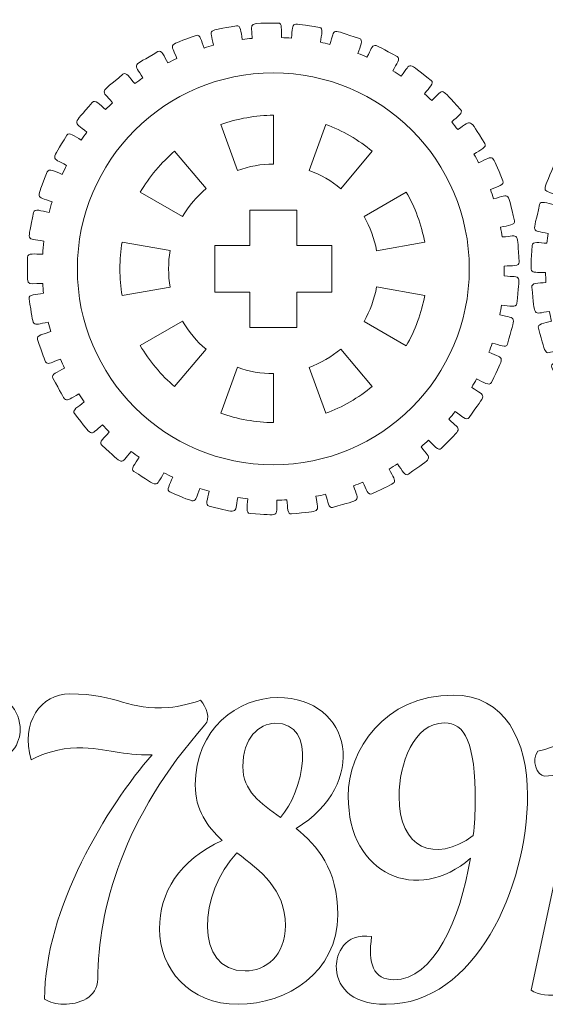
# Model space of a CAD drawing. Header units: millimetres. Extents: x -1094 to 1155, y -1556 to 1707.
# Tile 107 of 149: x 498 to 543, y 980 to 1064. Entities that reach past the tile are written whole.
import ezdxf

# ---------------------------------------------------------------- set-up
doc = ezdxf.new("R2010")
doc.units = ezdxf.units.MM
doc.header["$MEASUREMENT"] = 0
doc.layers.add('Layer 1', color=7, linetype='Continuous')

msp = doc.modelspace()

# ---------------------------------------------------------------- linework, layer by layer
at = {"layer": 'Layer 1', "color": 250, "lineweight": 9}
for points, knots in [([(498.4618, 1043.7722), (498.4618, 1044.1422), (499.0618, 1044.0222), (499.7518, 1044.0222), (499.7518, 1044.0222), (499.7718, 1044.3922), (499.8018, 1044.7622), (499.8518, 1045.1322), (499.8518, 1045.1322), (498.2618, 1045.4322), (498.4718, 1044.9522), (498.9718, 1047.5822), (498.9718, 1047.5822), (499.0418, 1047.9522), (499.6218, 1047.7122), (500.3018, 1047.5822), (500.3018, 1047.5822), (500.3718, 1047.8922), (500.4618, 1048.1922), (500.5518, 1048.5022), (500.5518, 1048.5022), (499.0818, 1049.0422), (499.2018, 1048.5522), (500.1418, 1051.0522), (500.1418, 1051.0522), (500.2718, 1051.4022), (500.7918, 1051.0722), (501.4218, 1050.8422), (501.4218, 1050.8422), (501.5418, 1051.0922), (501.6618, 1051.3522), (501.7818, 1051.6022), (501.7818, 1051.6022), (500.4318, 1052.3822), (500.4618, 1051.8722), (501.8118, 1054.1822), (501.8118, 1054.1822), (502.0018, 1054.5122), (502.4518, 1054.1022), (503.0418, 1053.7622), (503.0418, 1053.7622), (503.1918, 1053.9922), (503.3618, 1054.2222), (503.5218, 1054.4522), (503.5218, 1054.4522), (502.3318, 1055.4522), (502.2718, 1054.9422), (503.9818, 1056.9922), (503.9818, 1056.9922), (504.2218, 1057.2822), (504.6118, 1056.8022), (505.1218, 1056.3722), (505.1218, 1056.3722), (505.3218, 1056.5722), (505.5118, 1056.7722), (505.7118, 1056.9622), (505.7118, 1056.9622), (504.7118, 1058.1522), (504.5718, 1057.6622), (506.6018, 1059.3922), (506.6018, 1059.3922), (506.8918, 1059.6322), (507.1818, 1059.1022), (507.6118, 1058.5922), (507.6118, 1058.5922), (507.8418, 1058.7622), (508.0718, 1058.9222), (508.3018, 1059.0822), (508.3018, 1059.0822), (507.5118, 1060.4122), (507.2918, 1059.9522), (509.5918, 1061.3222), (509.5918, 1061.3222), (509.9118, 1061.5122), (510.1118, 1060.9322), (510.4518, 1060.3622), (510.4518, 1060.3622), (510.7018, 1060.4922), (510.9518, 1060.6222), (511.2118, 1060.7322), (511.2118, 1060.7322), (510.6618, 1062.1622), (510.3618, 1061.7522), (512.8618, 1062.7122), (512.8618, 1062.7122), (513.2018, 1062.8422), (513.3018, 1062.2522), (513.5418, 1061.6322), (513.5418, 1061.6322), (513.8118, 1061.7222), (514.0818, 1061.8022), (514.3518, 1061.8722), (514.3518, 1061.8722), (514.0518, 1063.3722), (513.7018, 1063.0122), (516.3118, 1063.5322), (516.3118, 1063.5322), (516.6818, 1063.6122), (516.6718, 1063.0122), (516.8018, 1062.3622), (516.8018, 1062.3622), (517.0818, 1062.4022), (517.3618, 1062.4322), (517.6418, 1062.4522), (517.6418, 1062.4522), (517.6018, 1063.9822), (517.1918, 1063.6922), (519.8618, 1063.7622), (519.8618, 1063.7622), (520.2318, 1063.7822), (520.1318, 1063.1822), (520.1418, 1062.5222), (520.1418, 1062.5222), (520.4318, 1062.5122), (520.7118, 1062.5022), (520.9918, 1062.4822), (520.9918, 1062.4822), (521.2018, 1063.9922), (520.7518, 1063.7722), (523.3918, 1063.3922), (523.3918, 1063.3922), (523.7618, 1063.3422), (523.5618, 1062.7822), (523.4718, 1062.1322), (523.4718, 1062.1322), (523.7418, 1062.0722), (524.0218, 1062.0122), (524.2918, 1061.9422), (524.2918, 1061.9422), (524.7618, 1063.3922), (524.2718, 1063.2522), (526.8118, 1062.4422), (526.8118, 1062.4422), (527.1718, 1062.3222), (526.8718, 1061.8022), (526.6718, 1061.1722), (526.6718, 1061.1722), (526.9318, 1061.0722), (527.1918, 1060.9622), (527.4518, 1060.8422), (527.4518, 1060.8422), (528.1618, 1062.2022), (527.6618, 1062.1422), (530.0218, 1060.9122), (530.0218, 1060.9122), (530.3518, 1060.7422), (529.9718, 1060.2722), (529.6718, 1059.6822), (529.6718, 1059.6822), (529.9118, 1059.5422), (530.1418, 1059.3822), (530.3818, 1059.2322), (530.3818, 1059.2322), (531.3118, 1060.4522), (530.8018, 1060.4922), (532.9318, 1058.8722), (532.9318, 1058.8722), (533.2318, 1058.6522), (532.7718, 1058.2422), (532.3618, 1057.7122), (532.3618, 1057.7122), (532.5818, 1057.5322), (532.7818, 1057.3422), (532.9918, 1057.1522), (532.9918, 1057.1522), (534.1218, 1058.2122), (533.6318, 1058.3222), (535.4518, 1056.3722), (535.4518, 1056.3722), (535.7118, 1056.1022), (535.1918, 1055.7822), (534.6918, 1055.3222), (534.6918, 1055.3222), (534.8718, 1055.1022), (535.0418, 1054.8822), (535.2118, 1054.6622), (535.2118, 1054.6622), (536.5218, 1055.5122), (536.0518, 1055.7122), (537.5218, 1053.4822), (537.5218, 1053.4822), (537.7218, 1053.1722), (537.1518, 1052.9422), (536.5918, 1052.5722), (536.5918, 1052.5722), (536.7318, 1052.3222), (536.8618, 1052.0822), (536.9918, 1051.8322), (536.9918, 1051.8322), (538.4218, 1052.4622), (537.9918, 1052.7322), (539.0718, 1050.2822), (539.0718, 1050.2822), (539.2218, 1049.9422), (538.6118, 1049.8122), (537.9918, 1049.5422), (537.9918, 1049.5422), (538.0918, 1049.2822), (538.1818, 1049.0122), (538.2618, 1048.7522), (538.2618, 1048.7522), (539.7818, 1049.1222), (539.4018, 1049.4722), (540.0518, 1046.8722), (540.0518, 1046.8722), (540.1418, 1046.5122), (539.5218, 1046.4822), (538.8618, 1046.3222), (538.8618, 1046.3222), (538.9118, 1046.0522), (538.9618, 1045.7722), (539.0018, 1045.4922), (539.0018, 1045.4922), (540.5618, 1045.6122), (540.2518, 1046.0122), (540.4518, 1043.3422), (540.4518, 1043.3422), (540.4818, 1042.9722), (539.8618, 1043.0522), (539.1818, 1043.0022), (539.1818, 1043.0022), (539.1818, 1043.0022), (539.1718, 1042.1622), (539.1718, 1042.1622), (539.1718, 1042.1622), (540.7418, 1042.0122), (540.5018, 1042.4622), (540.2518, 1039.8022), (540.2518, 1039.8022), (540.2118, 1039.4322), (539.6218, 1039.6122), (538.9418, 1039.6722), (538.9418, 1039.6722), (538.9018, 1039.3922), (538.8518, 1039.1222), (538.7918, 1038.8522), (538.7918, 1038.8522), (540.3118, 1038.4422), (540.1418, 1038.9222), (539.4518, 1036.3422), (539.4518, 1036.3422), (539.3518, 1035.9822), (538.8018, 1036.2622), (538.1518, 1036.4322), (538.1518, 1036.4322), (538.0618, 1036.1722), (537.9618, 1035.9022), (537.8618, 1035.6422), (537.8618, 1035.6422), (539.2818, 1034.9922), (539.2018, 1035.4922), (538.0818, 1033.0622), (538.0818, 1033.0622), (537.9218, 1032.7222), (537.4318, 1033.0922), (536.8118, 1033.3722), (536.8118, 1033.3722), (536.6818, 1033.1322), (536.5418, 1032.8822), (536.4018, 1032.6422), (536.4018, 1032.6422), (537.6818, 1031.7622), (537.6918, 1032.2722), (536.1818, 1030.0622), (536.1818, 1030.0622), (535.9618, 1029.7622), (535.5418, 1030.2022), (534.9818, 1030.5822), (534.9818, 1030.5822), (534.8118, 1030.3622), (534.6318, 1030.1422), (534.4518, 1029.9322), (534.4518, 1029.9322), (535.5718, 1028.8422), (535.6618, 1029.3522), (533.7918, 1027.4322), (533.7918, 1027.4322), (533.5418, 1027.1622), (533.1918, 1027.6722), (532.7118, 1028.1422), (532.7118, 1028.1422), (532.5018, 1027.9522), (532.2918, 1027.7622), (532.0718, 1027.5822), (532.0718, 1027.5822), (532.9918, 1026.3322), (533.1618, 1026.8122), (531.0018, 1025.2322), (531.0018, 1025.2322), (530.7018, 1025.0122), (530.4518, 1025.5622), (530.0618, 1026.1022), (530.0618, 1026.1022), (529.8218, 1025.9522), (529.5818, 1025.8122), (529.3418, 1025.6622), (529.3418, 1025.6622), (530.0218, 1024.2922), (530.2718, 1024.7222), (527.8818, 1023.5422), (527.8818, 1023.5422), (527.5518, 1023.3722), (527.3918, 1023.9522), (527.1018, 1024.5522), (527.1018, 1024.5522), (526.8418, 1024.4422), (526.5818, 1024.3322), (526.3118, 1024.2422), (526.3118, 1024.2422), (526.7518, 1022.7722), (527.0818, 1023.1622), (524.5218, 1022.3922), (524.5218, 1022.3922), (524.1618, 1022.2822), (524.1118, 1022.8822), (523.9218, 1023.5122), (523.9218, 1023.5122), (523.6518, 1023.4522), (523.3718, 1023.3922), (523.0918, 1023.3422), (523.0918, 1023.3422), (523.2818, 1021.8322), (523.6618, 1022.1522), (521.0118, 1021.8322), (521.0118, 1021.8322), (520.6418, 1021.7822), (520.6918, 1022.3822), (520.6118, 1023.0422), (520.6118, 1023.0422), (520.3318, 1023.0222), (520.0518, 1023.0122), (519.7618, 1023.0122), (519.7618, 1023.0122), (519.6918, 1021.4822), (520.1218, 1021.7422), (517.4618, 1021.8622), (517.4618, 1021.8622), (517.0918, 1021.8822), (517.2318, 1022.4622), (517.2718, 1023.1222), (517.2718, 1023.1222), (516.9818, 1023.1522), (516.7018, 1023.1922), (516.4318, 1023.2322), (516.4318, 1023.2322), (516.1018, 1021.7422), (516.5718, 1021.9222), (513.9618, 1022.5022), (513.9618, 1022.5022), (513.6018, 1022.5822), (513.8418, 1023.1222), (513.9818, 1023.7722), (513.9818, 1023.7722), (513.7118, 1023.8522), (513.4418, 1023.9322), (513.1818, 1024.0222), (513.1818, 1024.0222), (512.6018, 1022.6122), (513.0918, 1022.7122), (510.6218, 1023.7122), (510.6218, 1023.7122), (510.2818, 1023.8522), (510.6118, 1024.3522), (510.8618, 1024.9722), (510.8618, 1024.9722), (510.6118, 1025.0922), (510.3618, 1025.2222), (510.1118, 1025.3522), (510.1118, 1025.3522), (509.3018, 1024.0522), (509.8018, 1024.0622), (507.5318, 1025.4722), (507.5318, 1025.4722), (507.2218, 1025.6622), (507.6418, 1026.1122), (507.9918, 1026.6722), (507.9918, 1026.6722), (507.7618, 1026.8422), (507.5318, 1027.0122), (507.3118, 1027.1822), (507.3118, 1027.1822), (506.2918, 1026.0222), (506.7918, 1025.9522), (504.7918, 1027.7222), (504.7918, 1027.7222), (504.5118, 1027.9722), (505.0018, 1028.3422), (505.4418, 1028.8422), (505.4418, 1028.8422), (505.2518, 1029.0422), (505.0518, 1029.2422), (504.8618, 1029.4522), (504.8618, 1029.4522), (503.6518, 1028.4822), (504.1418, 1028.3222), (502.4618, 1030.4022), (502.4618, 1030.4022), (502.2318, 1030.7022), (502.7718, 1030.9822), (503.3018, 1031.4022), (503.3018, 1031.4022), (503.1418, 1031.6322), (502.9818, 1031.8622), (502.8318, 1032.1022), (502.8318, 1032.1022), (501.4718, 1031.3422), (501.9218, 1031.1022), (500.6218, 1033.4422), (500.6218, 1033.4422), (500.4418, 1033.7722), (501.0218, 1033.9522), (501.6218, 1034.2822), (501.6218, 1034.2822), (501.5018, 1034.5422), (501.3818, 1034.7922), (501.2718, 1035.0522), (501.2718, 1035.0522), (499.8018, 1034.5322), (500.2018, 1034.2222), (499.3118, 1036.7422), (499.3118, 1036.7422), (499.1918, 1037.1022), (499.8018, 1037.1822), (500.4418, 1037.4122), (500.4418, 1037.4122), (500.3718, 1037.6822), (500.3018, 1037.9522), (500.2318, 1038.2222), (500.2318, 1038.2222), (498.6918, 1037.9622), (499.0418, 1037.5822), (498.5918, 1040.2222), (498.5918, 1040.2222), (498.5218, 1040.5922), (499.1418, 1040.5722), (499.8218, 1040.6822), (499.8218, 1040.6822), (499.7918, 1040.9622), (499.7618, 1041.2422), (499.7518, 1041.5222), (499.7518, 1041.5222), (498.1718, 1041.5222), (498.4618, 1041.0922), (498.4618, 1043.7722)], [0, 0, 0, 0, 0.0089286, 0.0089286, 0.0089286, 0.0089286, 0.0178571, 0.0178571, 0.0178571, 0.0178571, 0.0267857, 0.0267857, 0.0267857, 0.0267857, 0.0357143, 0.0357143, 0.0357143, 0.0357143, 0.0446429, 0.0446429, 0.0446429, 0.0446429, 0.0535714, 0.0535714, 0.0535714, 0.0535714, 0.0625, 0.0625, 0.0625, 0.0625, 0.0714286, 0.0714286, 0.0714286, 0.0714286, 0.0803571, 0.0803571, 0.0803571, 0.0803571, 0.0892857, 0.0892857, 0.0892857, 0.0892857, 0.0982143, 0.0982143, 0.0982143, 0.0982143, 0.1071429, 0.1071429, 0.1071429, 0.1071429, 0.1160714, 0.1160714, 0.1160714, 0.1160714, 0.125, 0.125, 0.125, 0.125, 0.1339286, 0.1339286, 0.1339286, 0.1339286, 0.1428571, 0.1428571, 0.1428571, 0.1428571, 0.1517857, 0.1517857, 0.1517857, 0.1517857, 0.1607143, 0.1607143, 0.1607143, 0.1607143, 0.1696429, 0.1696429, 0.1696429, 0.1696429, 0.1785714, 0.1785714, 0.1785714, 0.1785714, 0.1875, 0.1875, 0.1875, 0.1875, 0.1964286, 0.1964286, 0.1964286, 0.1964286, 0.2053571, 0.2053571, 0.2053571, 0.2053571, 0.2142857, 0.2142857, 0.2142857, 0.2142857, 0.2232143, 0.2232143, 0.2232143, 0.2232143, 0.2321429, 0.2321429, 0.2321429, 0.2321429, 0.2410714, 0.2410714, 0.2410714, 0.2410714, 0.25, 0.25, 0.25, 0.25, 0.2589286, 0.2589286, 0.2589286, 0.2589286, 0.2678571, 0.2678571, 0.2678571, 0.2678571, 0.2767857, 0.2767857, 0.2767857, 0.2767857, 0.2857143, 0.2857143, 0.2857143, 0.2857143, 0.2946429, 0.2946429, 0.2946429, 0.2946429, 0.3035714, 0.3035714, 0.3035714, 0.3035714, 0.3125, 0.3125, 0.3125, 0.3125, 0.3214286, 0.3214286, 0.3214286, 0.3214286, 0.3303571, 0.3303571, 0.3303571, 0.3303571, 0.3392857, 0.3392857, 0.3392857, 0.3392857, 0.3482143, 0.3482143, 0.3482143, 0.3482143, 0.3571429, 0.3571429, 0.3571429, 0.3571429, 0.3660714, 0.3660714, 0.3660714, 0.3660714, 0.375, 0.375, 0.375, 0.375, 0.3839286, 0.3839286, 0.3839286, 0.3839286, 0.3928571, 0.3928571, 0.3928571, 0.3928571, 0.4017857, 0.4017857, 0.4017857, 0.4017857, 0.4107143, 0.4107143, 0.4107143, 0.4107143, 0.4196429, 0.4196429, 0.4196429, 0.4196429, 0.4285714, 0.4285714, 0.4285714, 0.4285714, 0.4375, 0.4375, 0.4375, 0.4375, 0.4464286, 0.4464286, 0.4464286, 0.4464286, 0.4553571, 0.4553571, 0.4553571, 0.4553571, 0.4642857, 0.4642857, 0.4642857, 0.4642857, 0.4732143, 0.4732143, 0.4732143, 0.4732143, 0.4821429, 0.4821429, 0.4821429, 0.4821429, 0.4910714, 0.4910714, 0.4910714, 0.4910714, 0.5, 0.5, 0.5, 0.5, 0.5089286, 0.5089286, 0.5089286, 0.5089286, 0.5178571, 0.5178571, 0.5178571, 0.5178571, 0.5267857, 0.5267857, 0.5267857, 0.5267857, 0.5357143, 0.5357143, 0.5357143, 0.5357143, 0.5446429, 0.5446429, 0.5446429, 0.5446429, 0.5535714, 0.5535714, 0.5535714, 0.5535714, 0.5625, 0.5625, 0.5625, 0.5625, 0.5714286, 0.5714286, 0.5714286, 0.5714286, 0.5803571, 0.5803571, 0.5803571, 0.5803571, 0.5892857, 0.5892857, 0.5892857, 0.5892857, 0.5982143, 0.5982143, 0.5982143, 0.5982143, 0.6071429, 0.6071429, 0.6071429, 0.6071429, 0.6160714, 0.6160714, 0.6160714, 0.6160714, 0.625, 0.625, 0.625, 0.625, 0.6339286, 0.6339286, 0.6339286, 0.6339286, 0.6428571, 0.6428571, 0.6428571, 0.6428571, 0.6517857, 0.6517857, 0.6517857, 0.6517857, 0.6607143, 0.6607143, 0.6607143, 0.6607143, 0.6696429, 0.6696429, 0.6696429, 0.6696429, 0.6785714, 0.6785714, 0.6785714, 0.6785714, 0.6875, 0.6875, 0.6875, 0.6875, 0.6964286, 0.6964286, 0.6964286, 0.6964286, 0.7053571, 0.7053571, 0.7053571, 0.7053571, 0.7142857, 0.7142857, 0.7142857, 0.7142857, 0.7232143, 0.7232143, 0.7232143, 0.7232143, 0.7321429, 0.7321429, 0.7321429, 0.7321429, 0.7410714, 0.7410714, 0.7410714, 0.7410714, 0.75, 0.75, 0.75, 0.75, 0.7589286, 0.7589286, 0.7589286, 0.7589286, 0.7678571, 0.7678571, 0.7678571, 0.7678571, 0.7767857, 0.7767857, 0.7767857, 0.7767857, 0.7857143, 0.7857143, 0.7857143, 0.7857143, 0.7946429, 0.7946429, 0.7946429, 0.7946429, 0.8035714, 0.8035714, 0.8035714, 0.8035714, 0.8125, 0.8125, 0.8125, 0.8125, 0.8214286, 0.8214286, 0.8214286, 0.8214286, 0.8303571, 0.8303571, 0.8303571, 0.8303571, 0.8392857, 0.8392857, 0.8392857, 0.8392857, 0.8482143, 0.8482143, 0.8482143, 0.8482143, 0.8571429, 0.8571429, 0.8571429, 0.8571429, 0.8660714, 0.8660714, 0.8660714, 0.8660714, 0.875, 0.875, 0.875, 0.875, 0.8839286, 0.8839286, 0.8839286, 0.8839286, 0.8928571, 0.8928571, 0.8928571, 0.8928571, 0.9017857, 0.9017857, 0.9017857, 0.9017857, 0.9107143, 0.9107143, 0.9107143, 0.9107143, 0.9196429, 0.9196429, 0.9196429, 0.9196429, 0.9285714, 0.9285714, 0.9285714, 0.9285714, 0.9375, 0.9375, 0.9375, 0.9375, 0.9464286, 0.9464286, 0.9464286, 0.9464286, 0.9553571, 0.9553571, 0.9553571, 0.9553571, 0.9642857, 0.9642857, 0.9642857, 0.9642857, 0.9732143, 0.9732143, 0.9732143, 0.9732143, 0.9821429, 0.9821429, 0.9821429, 0.9821429, 1, 1, 1, 1]), ([(563.4718, 1063.7722), (563.8418, 1063.7722), (563.7218, 1063.1622), (563.7218, 1062.4722), (563.7218, 1062.4722), (564.0918, 1062.4522), (564.4618, 1062.4222), (564.8318, 1062.3722), (564.8318, 1062.3722), (565.1318, 1063.9622), (564.6518, 1063.7522), (567.2818, 1063.2522), (567.2818, 1063.2522), (567.6518, 1063.1822), (567.4118, 1062.6022), (567.2818, 1061.9222), (567.2818, 1061.9222), (567.5918, 1061.8522), (567.9018, 1061.7622), (568.2018, 1061.6722), (568.2018, 1061.6722), (568.7418, 1063.1422), (568.2518, 1063.0222), (570.7518, 1062.0922), (570.7518, 1062.0922), (571.1018, 1061.9522), (570.7718, 1061.4322), (570.5418, 1060.8022), (570.5418, 1060.8022), (570.7918, 1060.6822), (571.0518, 1060.5622), (571.3018, 1060.4422), (571.3018, 1060.4422), (572.0818, 1061.7922), (571.5718, 1061.7622), (573.8918, 1060.4122), (573.8918, 1060.4122), (574.2118, 1060.2322), (573.8018, 1059.7722), (573.4618, 1059.1822), (573.4618, 1059.1822), (573.6918, 1059.0322), (573.9218, 1058.8722), (574.1518, 1058.7022), (574.1518, 1058.7022), (575.1518, 1059.9022), (574.6418, 1059.9522), (576.6918, 1058.2422), (576.6918, 1058.2422), (576.9818, 1058.0022), (576.5018, 1057.6222), (576.0718, 1057.1022), (576.0718, 1057.1022), (576.2718, 1056.9122), (576.4718, 1056.7122), (576.6718, 1056.5122), (576.6718, 1056.5122), (577.8518, 1057.5122), (577.3618, 1057.6522), (579.0918, 1055.6222), (579.0918, 1055.6222), (579.3318, 1055.3322), (578.8018, 1055.0422), (578.2918, 1054.6122), (578.2918, 1054.6122), (578.4618, 1054.3822), (578.6218, 1054.1522), (578.7818, 1053.9222), (578.7818, 1053.9222), (580.1118, 1054.7122), (579.6518, 1054.9322), (581.0218, 1052.6322), (581.0218, 1052.6322), (581.2118, 1052.3122), (580.6318, 1052.1122), (580.0618, 1051.7722), (580.0618, 1051.7722), (580.1918, 1051.5222), (580.3218, 1051.2722), (580.4318, 1051.0222), (580.4318, 1051.0222), (581.8618, 1051.5622), (581.4518, 1051.8622), (582.4118, 1049.3622), (582.4118, 1049.3622), (582.5418, 1049.0222), (581.9518, 1048.9222), (581.3318, 1048.6822), (581.3318, 1048.6822), (581.4218, 1048.4122), (581.5018, 1048.1422), (581.5718, 1047.8722), (581.5718, 1047.8722), (583.0718, 1048.1722), (582.7118, 1048.5322), (583.2318, 1045.9122), (583.2318, 1045.9122), (583.3118, 1045.5422), (582.7118, 1045.5522), (582.0618, 1045.4222), (582.0618, 1045.4222), (582.1018, 1045.1422), (582.1318, 1044.8622), (582.1618, 1044.5822), (582.1618, 1044.5822), (583.6818, 1044.6222), (583.3918, 1045.0322), (583.4718, 1042.3622), (583.4718, 1042.3622), (583.4818, 1041.9922), (582.8918, 1042.0922), (582.2318, 1042.0822), (582.2318, 1042.0822), (582.2218, 1041.7922), (582.2018, 1041.5122), (582.1818, 1041.2322), (582.1818, 1041.2322), (583.6918, 1041.0222), (583.4718, 1041.4722), (583.1018, 1038.8322), (583.1018, 1038.8322), (583.0418, 1038.4622), (582.4818, 1038.6622), (581.8318, 1038.7622), (581.8318, 1038.7622), (581.7718, 1038.4822), (581.7118, 1038.2022), (581.6418, 1037.9322), (581.6418, 1037.9322), (583.0918, 1037.4622), (582.9518, 1037.9522), (582.1418, 1035.4122), (582.1418, 1035.4122), (582.0218, 1035.0522), (581.5018, 1035.3522), (580.8718, 1035.5522), (580.8718, 1035.5522), (580.7718, 1035.2922), (580.6618, 1035.0322), (580.5418, 1034.7722), (580.5418, 1034.7722), (581.9018, 1034.0622), (581.8518, 1034.5622), (580.6118, 1032.2022), (580.6118, 1032.2022), (580.4418, 1031.8722), (579.9718, 1032.2522), (579.3818, 1032.5622), (579.3818, 1032.5622), (579.2418, 1032.3122), (579.0818, 1032.0822), (578.9318, 1031.8422), (578.9318, 1031.8422), (580.1518, 1030.9122), (580.1918, 1031.4222), (578.5718, 1029.2922), (578.5718, 1029.2922), (578.3518, 1028.9922), (577.9518, 1029.4522), (577.4118, 1029.8622), (577.4118, 1029.8622), (577.2318, 1029.6422), (577.0418, 1029.4422), (576.8518, 1029.2322), (576.8518, 1029.2322), (577.9118, 1028.1022), (578.0218, 1028.5922), (576.0718, 1026.7722), (576.0718, 1026.7722), (575.8018, 1026.5122), (575.4818, 1027.0322), (575.0218, 1027.5322), (575.0218, 1027.5322), (574.8018, 1027.3522), (574.5818, 1027.1822), (574.3618, 1027.0122), (574.3618, 1027.0122), (575.2118, 1025.7122), (575.4118, 1026.1722), (573.1818, 1024.7022), (573.1818, 1024.7022), (572.8718, 1024.5022), (572.6418, 1025.0722), (572.2718, 1025.6322), (572.2718, 1025.6322), (572.0218, 1025.4922), (571.7818, 1025.3622), (571.5318, 1025.2322), (571.5318, 1025.2322), (572.1618, 1023.8022), (572.4318, 1024.2322), (569.9818, 1023.1522), (569.9818, 1023.1522), (569.6418, 1023.0022), (569.5118, 1023.6122), (569.2418, 1024.2322), (569.2418, 1024.2322), (568.9818, 1024.1322), (568.7118, 1024.0422), (568.4518, 1023.9622), (568.4518, 1023.9622), (568.8318, 1022.4422), (569.1718, 1022.8222), (566.5718, 1022.1722), (566.5718, 1022.1722), (566.2118, 1022.0822), (566.1818, 1022.7022), (566.0218, 1023.3622), (566.0218, 1023.3622), (565.7518, 1023.3122), (565.4718, 1023.2622), (565.1918, 1023.2222), (565.1918, 1023.2222), (565.3118, 1021.6622), (565.7118, 1021.9722), (563.0418, 1021.7722), (563.0418, 1021.7722), (562.6718, 1021.7422), (562.7518, 1022.3622), (562.7018, 1023.0422), (562.7018, 1023.0422), (562.7018, 1023.0422), (561.8618, 1023.0522), (561.8618, 1023.0522), (561.8618, 1023.0522), (561.7118, 1021.4822), (562.1618, 1021.7222), (559.5018, 1021.9722), (559.5018, 1021.9722), (559.1318, 1022.0122), (559.3118, 1022.6022), (559.3718, 1023.2822), (559.3718, 1023.2822), (559.0918, 1023.3222), (558.8218, 1023.3722), (558.5518, 1023.4322), (558.5518, 1023.4322), (558.1418, 1021.9122), (558.6218, 1022.0822), (556.0418, 1022.7722), (556.0418, 1022.7722), (555.6818, 1022.8722), (555.9618, 1023.4222), (556.1318, 1024.0722), (556.1318, 1024.0722), (555.8718, 1024.1622), (555.6018, 1024.2622), (555.3418, 1024.3622), (555.3418, 1024.3622), (554.6918, 1022.9422), (555.1918, 1023.0222), (552.7618, 1024.1422), (552.7618, 1024.1422), (552.4218, 1024.3022), (552.7918, 1024.7922), (553.0718, 1025.4122), (553.0718, 1025.4122), (552.8318, 1025.5422), (552.5818, 1025.6822), (552.3418, 1025.8222), (552.3418, 1025.8222), (551.4618, 1024.5422), (551.9718, 1024.5322), (549.7618, 1026.0422), (549.7618, 1026.0422), (549.4618, 1026.2622), (549.9018, 1026.6822), (550.2818, 1027.2422), (550.2818, 1027.2422), (550.0618, 1027.4122), (549.8418, 1027.5922), (549.6318, 1027.7722), (549.6318, 1027.7722), (548.5418, 1026.6522), (549.0518, 1026.5622), (547.1318, 1028.4322), (547.1318, 1028.4322), (546.8618, 1028.6922), (547.3718, 1029.0322), (547.8418, 1029.5122), (547.8418, 1029.5122), (547.6518, 1029.7222), (547.4618, 1029.9322), (547.2818, 1030.1522), (547.2818, 1030.1522), (546.0318, 1029.2322), (546.5118, 1029.0622), (544.9318, 1031.2222), (544.9318, 1031.2222), (544.7118, 1031.5222), (545.2718, 1031.7722), (545.8018, 1032.1622), (545.8018, 1032.1622), (545.6518, 1032.4022), (545.5118, 1032.6422), (545.3618, 1032.8822), (545.3618, 1032.8822), (543.9918, 1032.2022), (544.4218, 1031.9522), (543.2418, 1034.3422), (543.2418, 1034.3422), (543.0718, 1034.6722), (543.6518, 1034.8322), (544.2518, 1035.1222), (544.2518, 1035.1222), (544.1418, 1035.3822), (544.0318, 1035.6422), (543.9418, 1035.9122), (543.9418, 1035.9122), (542.4718, 1035.4722), (542.8618, 1035.1422), (542.0918, 1037.7022), (542.0918, 1037.7022), (541.9818, 1038.0622), (542.5818, 1038.1122), (543.2218, 1038.3022), (543.2218, 1038.3022), (543.1518, 1038.5822), (543.0918, 1038.8522), (543.0418, 1039.1322), (543.0418, 1039.1322), (541.5318, 1038.9422), (541.8518, 1038.5622), (541.5318, 1041.2122), (541.5318, 1041.2122), (541.4818, 1041.5822), (542.0818, 1041.5322), (542.7418, 1041.6122), (542.7418, 1041.6122), (542.7218, 1041.8922), (542.7118, 1042.1722), (542.7118, 1042.4622), (542.7118, 1042.4622), (541.1818, 1042.5322), (541.4418, 1042.1022), (541.5618, 1044.7622), (541.5618, 1044.7622), (541.5818, 1045.1322), (542.1618, 1044.9922), (542.8218, 1044.9622), (542.8218, 1044.9622), (542.8518, 1045.2422), (542.8918, 1045.5222), (542.9318, 1045.7922), (542.9318, 1045.7922), (541.4418, 1046.1222), (541.6218, 1045.6522), (542.2018, 1048.2622), (542.2018, 1048.2622), (542.2818, 1048.6222), (542.8218, 1048.3822), (543.4718, 1048.2422), (543.4718, 1048.2422), (543.5518, 1048.5122), (543.6318, 1048.7822), (543.7218, 1049.0422), (543.7218, 1049.0422), (542.3118, 1049.6222), (542.4118, 1049.1322), (543.4118, 1051.6022), (543.4118, 1051.6022), (543.5518, 1051.9422), (544.0518, 1051.6122), (544.6718, 1051.3622), (544.6718, 1051.3622), (544.7918, 1051.6122), (544.9218, 1051.8622), (545.0518, 1052.1122), (545.0518, 1052.1122), (543.7518, 1052.9222), (543.7618, 1052.4222), (545.1718, 1054.6922), (545.1718, 1054.6922), (545.3618, 1055.0022), (545.8118, 1054.5922), (546.3718, 1054.2322), (546.3718, 1054.2322), (546.5418, 1054.4622), (546.7118, 1054.6922), (546.8818, 1054.9122), (546.8818, 1054.9122), (545.7218, 1055.9322), (545.6518, 1055.4322), (547.4218, 1057.4322), (547.4218, 1057.4322), (547.6718, 1057.7122), (548.0418, 1057.2222), (548.5418, 1056.7822), (548.5418, 1056.7822), (548.7418, 1056.9822), (548.9418, 1057.1722), (549.1518, 1057.3622), (549.1518, 1057.3622), (548.1818, 1058.5722), (548.0218, 1058.0822), (550.1118, 1059.7622), (550.1118, 1059.7622), (550.4018, 1059.9922), (550.6818, 1059.4522), (551.1018, 1058.9222), (551.1018, 1058.9222), (551.3318, 1059.0822), (551.5618, 1059.2422), (551.8018, 1059.3922), (551.8018, 1059.3922), (551.0418, 1060.7522), (550.8118, 1060.3022), (553.1418, 1061.6022), (553.1418, 1061.6022), (553.4718, 1061.7822), (553.6518, 1061.2022), (553.9818, 1060.6022), (553.9818, 1060.6022), (554.2418, 1060.7222), (554.4918, 1060.8422), (554.7518, 1060.9522), (554.7518, 1060.9522), (554.2318, 1062.4222), (553.9218, 1062.0222), (556.4518, 1062.9122), (556.4518, 1062.9122), (556.8018, 1063.0322), (556.8818, 1062.4222), (557.1118, 1061.7822), (557.1118, 1061.7822), (557.3818, 1061.8522), (557.6518, 1061.9222), (557.9218, 1061.9922), (557.9218, 1061.9922), (557.6618, 1063.5322), (557.2818, 1063.1822), (559.9218, 1063.6322), (559.9218, 1063.6322), (560.2918, 1063.7022), (560.2718, 1063.0822), (560.3818, 1062.4022), (560.3818, 1062.4022), (560.6618, 1062.4322), (560.9418, 1062.4622), (561.2218, 1062.4722), (561.2218, 1062.4722), (561.2218, 1064.0522), (560.7918, 1063.7722), (563.4718, 1063.7722)], [0, 0, 0, 0, 0.0089286, 0.0089286, 0.0089286, 0.0089286, 0.0178571, 0.0178571, 0.0178571, 0.0178571, 0.0267857, 0.0267857, 0.0267857, 0.0267857, 0.0357143, 0.0357143, 0.0357143, 0.0357143, 0.0446429, 0.0446429, 0.0446429, 0.0446429, 0.0535714, 0.0535714, 0.0535714, 0.0535714, 0.0625, 0.0625, 0.0625, 0.0625, 0.0714286, 0.0714286, 0.0714286, 0.0714286, 0.0803571, 0.0803571, 0.0803571, 0.0803571, 0.0892857, 0.0892857, 0.0892857, 0.0892857, 0.0982143, 0.0982143, 0.0982143, 0.0982143, 0.1071429, 0.1071429, 0.1071429, 0.1071429, 0.1160714, 0.1160714, 0.1160714, 0.1160714, 0.125, 0.125, 0.125, 0.125, 0.1339286, 0.1339286, 0.1339286, 0.1339286, 0.1428571, 0.1428571, 0.1428571, 0.1428571, 0.1517857, 0.1517857, 0.1517857, 0.1517857, 0.1607143, 0.1607143, 0.1607143, 0.1607143, 0.1696429, 0.1696429, 0.1696429, 0.1696429, 0.1785714, 0.1785714, 0.1785714, 0.1785714, 0.1875, 0.1875, 0.1875, 0.1875, 0.1964286, 0.1964286, 0.1964286, 0.1964286, 0.2053571, 0.2053571, 0.2053571, 0.2053571, 0.2142857, 0.2142857, 0.2142857, 0.2142857, 0.2232143, 0.2232143, 0.2232143, 0.2232143, 0.2321429, 0.2321429, 0.2321429, 0.2321429, 0.2410714, 0.2410714, 0.2410714, 0.2410714, 0.25, 0.25, 0.25, 0.25, 0.2589286, 0.2589286, 0.2589286, 0.2589286, 0.2678571, 0.2678571, 0.2678571, 0.2678571, 0.2767857, 0.2767857, 0.2767857, 0.2767857, 0.2857143, 0.2857143, 0.2857143, 0.2857143, 0.2946429, 0.2946429, 0.2946429, 0.2946429, 0.3035714, 0.3035714, 0.3035714, 0.3035714, 0.3125, 0.3125, 0.3125, 0.3125, 0.3214286, 0.3214286, 0.3214286, 0.3214286, 0.3303571, 0.3303571, 0.3303571, 0.3303571, 0.3392857, 0.3392857, 0.3392857, 0.3392857, 0.3482143, 0.3482143, 0.3482143, 0.3482143, 0.3571429, 0.3571429, 0.3571429, 0.3571429, 0.3660714, 0.3660714, 0.3660714, 0.3660714, 0.375, 0.375, 0.375, 0.375, 0.3839286, 0.3839286, 0.3839286, 0.3839286, 0.3928571, 0.3928571, 0.3928571, 0.3928571, 0.4017857, 0.4017857, 0.4017857, 0.4017857, 0.4107143, 0.4107143, 0.4107143, 0.4107143, 0.4196429, 0.4196429, 0.4196429, 0.4196429, 0.4285714, 0.4285714, 0.4285714, 0.4285714, 0.4375, 0.4375, 0.4375, 0.4375, 0.4464286, 0.4464286, 0.4464286, 0.4464286, 0.4553571, 0.4553571, 0.4553571, 0.4553571, 0.4642857, 0.4642857, 0.4642857, 0.4642857, 0.4732143, 0.4732143, 0.4732143, 0.4732143, 0.4821429, 0.4821429, 0.4821429, 0.4821429, 0.4910714, 0.4910714, 0.4910714, 0.4910714, 0.5, 0.5, 0.5, 0.5, 0.5089286, 0.5089286, 0.5089286, 0.5089286, 0.5178571, 0.5178571, 0.5178571, 0.5178571, 0.5267857, 0.5267857, 0.5267857, 0.5267857, 0.5357143, 0.5357143, 0.5357143, 0.5357143, 0.5446429, 0.5446429, 0.5446429, 0.5446429, 0.5535714, 0.5535714, 0.5535714, 0.5535714, 0.5625, 0.5625, 0.5625, 0.5625, 0.5714286, 0.5714286, 0.5714286, 0.5714286, 0.5803571, 0.5803571, 0.5803571, 0.5803571, 0.5892857, 0.5892857, 0.5892857, 0.5892857, 0.5982143, 0.5982143, 0.5982143, 0.5982143, 0.6071429, 0.6071429, 0.6071429, 0.6071429, 0.6160714, 0.6160714, 0.6160714, 0.6160714, 0.625, 0.625, 0.625, 0.625, 0.6339286, 0.6339286, 0.6339286, 0.6339286, 0.6428571, 0.6428571, 0.6428571, 0.6428571, 0.6517857, 0.6517857, 0.6517857, 0.6517857, 0.6607143, 0.6607143, 0.6607143, 0.6607143, 0.6696429, 0.6696429, 0.6696429, 0.6696429, 0.6785714, 0.6785714, 0.6785714, 0.6785714, 0.6875, 0.6875, 0.6875, 0.6875, 0.6964286, 0.6964286, 0.6964286, 0.6964286, 0.7053571, 0.7053571, 0.7053571, 0.7053571, 0.7142857, 0.7142857, 0.7142857, 0.7142857, 0.7232143, 0.7232143, 0.7232143, 0.7232143, 0.7321429, 0.7321429, 0.7321429, 0.7321429, 0.7410714, 0.7410714, 0.7410714, 0.7410714, 0.75, 0.75, 0.75, 0.75, 0.7589286, 0.7589286, 0.7589286, 0.7589286, 0.7678571, 0.7678571, 0.7678571, 0.7678571, 0.7767857, 0.7767857, 0.7767857, 0.7767857, 0.7857143, 0.7857143, 0.7857143, 0.7857143, 0.7946429, 0.7946429, 0.7946429, 0.7946429, 0.8035714, 0.8035714, 0.8035714, 0.8035714, 0.8125, 0.8125, 0.8125, 0.8125, 0.8214286, 0.8214286, 0.8214286, 0.8214286, 0.8303571, 0.8303571, 0.8303571, 0.8303571, 0.8392857, 0.8392857, 0.8392857, 0.8392857, 0.8482143, 0.8482143, 0.8482143, 0.8482143, 0.8571429, 0.8571429, 0.8571429, 0.8571429, 0.8660714, 0.8660714, 0.8660714, 0.8660714, 0.875, 0.875, 0.875, 0.875, 0.8839286, 0.8839286, 0.8839286, 0.8839286, 0.8928571, 0.8928571, 0.8928571, 0.8928571, 0.9017857, 0.9017857, 0.9017857, 0.9017857, 0.9107143, 0.9107143, 0.9107143, 0.9107143, 0.9196429, 0.9196429, 0.9196429, 0.9196429, 0.9285714, 0.9285714, 0.9285714, 0.9285714, 0.9375, 0.9375, 0.9375, 0.9375, 0.9464286, 0.9464286, 0.9464286, 0.9464286, 0.9553571, 0.9553571, 0.9553571, 0.9553571, 0.9642857, 0.9642857, 0.9642857, 0.9642857, 0.9732143, 0.9732143, 0.9732143, 0.9732143, 0.9821429, 0.9821429, 0.9821429, 0.9821429, 1, 1, 1, 1]), ([(519.4718, 1051.7222), (518.4318, 1051.7222), (517.3618, 1051.5322), (516.3818, 1051.1722), (516.3818, 1051.1722), (516.3818, 1051.1722), (514.9618, 1055.1022), (514.9618, 1055.1022), (514.9618, 1055.1022), (516.3218, 1055.5922), (518.0218, 1055.8922), (519.4618, 1055.8922), (519.4618, 1055.8922), (519.4618, 1055.8922), (519.4718, 1051.7222), (519.4718, 1051.7222)], [0, 0, 0, 0, 0.2, 0.2, 0.2, 0.2, 0.4, 0.4, 0.4, 0.4, 0.6, 0.6, 0.6, 0.6, 1, 1, 1, 1]), ([(525.2218, 1049.6122), (524.4218, 1050.2822), (523.4818, 1050.8322), (522.5018, 1051.1822), (522.5018, 1051.1822), (522.5018, 1051.1822), (523.9418, 1055.1022), (523.9418, 1055.1022), (523.9418, 1055.1022), (525.3018, 1054.6122), (526.7918, 1053.7522), (527.8918, 1052.8122), (527.8918, 1052.8122), (527.8918, 1052.8122), (525.2218, 1049.6122), (525.2218, 1049.6122)], [0, 0, 0, 0, 0.2, 0.2, 0.2, 0.2, 0.4, 0.4, 0.4, 0.4, 0.6, 0.6, 0.6, 0.6, 1, 1, 1, 1]), ([(511.7018, 1047.2322), (511.7018, 1047.2322), (508.0918, 1049.3222), (508.0918, 1049.3222), (508.0918, 1049.3222), (508.8118, 1050.5822), (509.9218, 1051.9022), (511.0218, 1052.8222), (511.0218, 1052.8222), (511.0218, 1052.8222), (513.7118, 1049.6322), (513.7118, 1049.6322), (513.7118, 1049.6322), (512.9218, 1048.9722), (512.2118, 1048.1322), (511.7018, 1047.2322)], [0, 0, 0, 0, 0.2, 0.2, 0.2, 0.2, 0.4, 0.4, 0.4, 0.4, 0.6, 0.6, 0.6, 0.6, 1, 1, 1, 1]), ([(528.2718, 1044.3122), (528.0918, 1045.3322), (527.7218, 1046.3522), (527.2018, 1047.2522), (527.2018, 1047.2522), (527.2018, 1047.2522), (530.8118, 1049.3322), (530.8118, 1049.3322), (530.8118, 1049.3322), (531.5418, 1048.0822), (532.1318, 1046.4622), (532.3818, 1045.0422), (532.3818, 1045.0422), (532.3818, 1045.0422), (528.2718, 1044.3122), (528.2718, 1044.3122)], [0, 0, 0, 0, 0.2, 0.2, 0.2, 0.2, 0.4, 0.4, 0.4, 0.4, 0.6, 0.6, 0.6, 0.6, 1, 1, 1, 1]), ([(524.4518, 1044.7722), (524.4518, 1044.7722), (524.4518, 1040.7722), (524.4518, 1040.7722), (524.4518, 1040.7722), (524.4518, 1040.7722), (521.4518, 1040.7722), (521.4518, 1040.7722), (521.4518, 1040.7722), (521.4518, 1040.7722), (521.4518, 1037.7722), (521.4518, 1037.7722), (521.4518, 1037.7722), (521.4518, 1037.7722), (517.4518, 1037.7722), (517.4518, 1037.7722), (517.4518, 1037.7722), (517.4518, 1037.7722), (517.4518, 1040.7722), (517.4518, 1040.7722), (517.4518, 1040.7722), (517.4518, 1040.7722), (514.4518, 1040.7722), (514.4518, 1040.7722), (514.4518, 1040.7722), (514.4518, 1040.7722), (514.4518, 1044.7722), (514.4518, 1044.7722), (514.4518, 1044.7722), (514.4518, 1044.7722), (517.4518, 1044.7722), (517.4518, 1044.7722), (517.4518, 1044.7722), (517.4518, 1044.7722), (517.4518, 1047.7722), (517.4518, 1047.7722), (517.4518, 1047.7722), (517.4518, 1047.7722), (521.4518, 1047.7722), (521.4518, 1047.7722), (521.4518, 1047.7722), (521.4518, 1047.7722), (521.4518, 1044.7722), (521.4518, 1044.7722), (521.4518, 1044.7722), (521.4518, 1044.7722), (524.4518, 1044.7722), (524.4518, 1044.7722)], [0, 0, 0, 0, 0.0769231, 0.0769231, 0.0769231, 0.0769231, 0.1538462, 0.1538462, 0.1538462, 0.1538462, 0.2307692, 0.2307692, 0.2307692, 0.2307692, 0.3076923, 0.3076923, 0.3076923, 0.3076923, 0.3846154, 0.3846154, 0.3846154, 0.3846154, 0.4615385, 0.4615385, 0.4615385, 0.4615385, 0.5384615, 0.5384615, 0.5384615, 0.5384615, 0.6153846, 0.6153846, 0.6153846, 0.6153846, 0.6923077, 0.6923077, 0.6923077, 0.6923077, 0.7692308, 0.7692308, 0.7692308, 0.7692308, 0.8461538, 0.8461538, 0.8461538, 0.8461538, 1, 1, 1, 1]), ([(510.6418, 1044.3422), (510.4618, 1043.3122), (510.4618, 1042.2222), (510.6418, 1041.2022), (510.6418, 1041.2022), (510.6418, 1041.2022), (506.5318, 1040.4822), (506.5318, 1040.4822), (506.5318, 1040.4822), (506.2818, 1041.9022), (506.2818, 1043.6322), (506.5318, 1045.0522), (506.5318, 1045.0522), (506.5318, 1045.0522), (510.6418, 1044.3422), (510.6418, 1044.3422)], [0, 0, 0, 0, 0.2, 0.2, 0.2, 0.2, 0.4, 0.4, 0.4, 0.4, 0.6, 0.6, 0.6, 0.6, 1, 1, 1, 1]), ([(527.2018, 1038.2822), (527.7218, 1039.1822), (528.0918, 1040.2022), (528.2718, 1041.2322), (528.2718, 1041.2322), (528.2718, 1041.2322), (532.3818, 1040.4922), (532.3818, 1040.4922), (532.3818, 1040.4922), (532.1318, 1039.0722), (531.5418, 1037.4522), (530.8118, 1036.2022), (530.8118, 1036.2022), (530.8118, 1036.2022), (527.2018, 1038.2822), (527.2018, 1038.2822)], [0, 0, 0, 0, 0.2, 0.2, 0.2, 0.2, 0.4, 0.4, 0.4, 0.4, 0.6, 0.6, 0.6, 0.6, 1, 1, 1, 1]), ([(511.7018, 1038.3122), (512.2118, 1037.4022), (512.9118, 1036.5722), (513.7118, 1035.9022), (513.7118, 1035.9022), (513.7118, 1035.9022), (511.0218, 1032.7122), (511.0218, 1032.7122), (511.0218, 1032.7122), (509.9118, 1033.6422), (508.8118, 1034.9622), (508.0918, 1036.2122), (508.0918, 1036.2122), (508.0918, 1036.2122), (511.7018, 1038.3122), (511.7018, 1038.3122)], [0, 0, 0, 0, 0.2, 0.2, 0.2, 0.2, 0.4, 0.4, 0.4, 0.4, 0.6, 0.6, 0.6, 0.6, 1, 1, 1, 1]), ([(522.5018, 1034.3522), (523.4818, 1034.7122), (524.4218, 1035.2522), (525.2218, 1035.9222), (525.2218, 1035.9222), (525.2218, 1035.9222), (527.8918, 1032.7222), (527.8918, 1032.7222), (527.8918, 1032.7222), (526.7918, 1031.7922), (525.2918, 1030.9222), (523.9418, 1030.4322), (523.9418, 1030.4322), (523.9418, 1030.4322), (522.5018, 1034.3522), (522.5018, 1034.3522)], [0, 0, 0, 0, 0.2, 0.2, 0.2, 0.2, 0.4, 0.4, 0.4, 0.4, 0.6, 0.6, 0.6, 0.6, 1, 1, 1, 1]), ([(516.3818, 1034.3622), (517.3518, 1034.0022), (518.4318, 1033.8222), (519.4718, 1033.8222), (519.4718, 1033.8222), (519.4718, 1033.8222), (519.4618, 1029.6422), (519.4618, 1029.6422), (519.4618, 1029.6422), (518.0118, 1029.6422), (516.3218, 1029.9422), (514.9618, 1030.4422), (514.9618, 1030.4422), (514.9618, 1030.4422), (516.3818, 1034.3622), (516.3818, 1034.3622)], [0, 0, 0, 0, 0.2, 0.2, 0.2, 0.2, 0.4, 0.4, 0.4, 0.4, 0.6, 0.6, 0.6, 0.6, 1, 1, 1, 1]), ([(551.0018, 1006.3322), (550.5318, 1006.6722), (549.9818, 1006.8022), (549.3418, 1006.7022), (549.3418, 1006.7022), (547.4418, 1004.5622), (545.2418, 1002.2622), (542.0518, 1001.5822), (542.0518, 1001.5822), (541.4418, 1000.8022), (541.9818, 999.4522), (542.6318, 999.4522), (542.6318, 999.4522), (543.4718, 999.4522), (544.5318, 999.6522), (545.5118, 1000.0222), (545.5118, 1000.0222), (545.5118, 1000.0222), (541.4718, 981.1722), (541.4718, 981.1722), (541.4718, 981.1722), (542.7018, 980.3522), (545.5118, 980.5322), (546.0218, 982.9022), (546.0218, 982.9022), (546.0218, 982.9022), (551.0018, 1006.3322), (551.0018, 1006.3322)], [0, 0, 0, 0, 0.125, 0.125, 0.125, 0.125, 0.25, 0.25, 0.25, 0.25, 0.375, 0.375, 0.375, 0.375, 0.5, 0.5, 0.5, 0.5, 0.625, 0.625, 0.625, 0.625, 0.75, 0.75, 0.75, 0.75, 1, 1, 1, 1]), ([(493.5618, 1006.6622), (486.0018, 1006.6622), (481.4918, 996.7022), (481.4918, 988.8022), (481.4918, 988.8022), (481.4918, 984.1222), (483.4618, 980.2522), (487.8318, 980.2522), (487.8318, 980.2522), (493.7618, 980.2522), (496.8118, 985.4822), (496.8118, 989.9222), (496.8118, 989.9222), (496.8118, 993.2122), (494.8518, 996.0522), (490.7518, 996.0522), (490.7518, 996.0522), (489.2518, 996.0522), (487.6918, 995.3422), (486.3718, 994.1522), (486.3718, 994.1522), (487.2518, 999.4422), (489.5218, 1004.5622), (492.9218, 1004.5622), (492.9218, 1004.5622), (494.6818, 1004.5622), (495.1518, 1003.1722), (494.8118, 1000.8722), (494.8118, 1000.8722), (497.1918, 1000.4922), (497.8318, 1002.4922), (497.8318, 1003.3822), (497.8318, 1003.3822), (497.8318, 1004.9722), (496.8118, 1006.6622), (493.5618, 1006.6622)], [0, 0, 0, 0, 0.1, 0.1, 0.1, 0.1, 0.2, 0.2, 0.2, 0.2, 0.3, 0.3, 0.3, 0.3, 0.4, 0.4, 0.4, 0.4, 0.5, 0.5, 0.5, 0.5, 0.6, 0.6, 0.6, 0.6, 0.7, 0.7, 0.7, 0.7, 0.8, 0.8, 0.8, 0.8, 1, 1, 1, 1]), ([(501.5418, 979.9522), (502.8018, 979.9522), (504.4618, 980.4922), (504.4618, 982.1222), (504.4618, 982.1222), (504.4618, 987.9822), (506.6618, 996.0222), (513.6118, 1003.8122), (513.6118, 1003.8122), (514.1218, 1004.3622), (513.7518, 1005.3422), (513.2418, 1005.9222), (513.2418, 1005.9222), (512.5618, 1005.6822), (511.4418, 1005.3722), (510.5318, 1005.3122), (510.5318, 1005.3122), (507.0318, 1005.0022), (506.2918, 1006.4622), (502.0518, 1006.4622), (502.0518, 1006.4622), (499.6418, 1006.4622), (497.8118, 1004.0522), (498.7618, 1000.8322), (498.7618, 1000.8322), (499.5818, 1001.3122), (501.3018, 1001.8522), (502.6618, 1001.8522), (502.6618, 1001.8522), (505.4718, 1001.8522), (506.4618, 1001.1722), (509.1018, 1001.2722), (509.1018, 1001.2722), (505.2718, 996.8622), (499.9118, 988.1522), (499.9118, 980.3922), (499.9118, 980.3922), (500.3218, 980.1222), (500.9318, 979.9522), (501.5418, 979.9522)], [0, 0, 0, 0, 0.0909091, 0.0909091, 0.0909091, 0.0909091, 0.1818182, 0.1818182, 0.1818182, 0.1818182, 0.2727273, 0.2727273, 0.2727273, 0.2727273, 0.3636364, 0.3636364, 0.3636364, 0.3636364, 0.4545455, 0.4545455, 0.4545455, 0.4545455, 0.5454545, 0.5454545, 0.5454545, 0.5454545, 0.6363636, 0.6363636, 0.6363636, 0.6363636, 0.7272727, 0.7272727, 0.7272727, 0.7272727, 0.8181818, 0.8181818, 0.8181818, 0.8181818, 1, 1, 1, 1]), ([(521.3918, 994.9722), (527.6418, 998.7122), (526.2418, 1006.1522), (519.8318, 1006.1522), (519.8318, 1006.1522), (516.4418, 1006.1522), (512.7818, 1003.4822), (512.7818, 998.6922), (512.7818, 998.6922), (512.7818, 996.5322), (513.8018, 995.1422), (515.0918, 993.9522), (515.0918, 993.9522), (511.3918, 992.2522), (509.7318, 989.5122), (509.7318, 986.3922), (509.7318, 986.3922), (509.7318, 983.0022), (512.2418, 979.9522), (516.4418, 979.9522), (516.4418, 979.9522), (520.6118, 979.9522), (524.9518, 982.6922), (524.9518, 987.5822), (524.9518, 987.5822), (524.9518, 991.5122), (523.2218, 993.5122), (521.3918, 994.9722)], [0, 0, 0, 0, 0.125, 0.125, 0.125, 0.125, 0.25, 0.25, 0.25, 0.25, 0.375, 0.375, 0.375, 0.375, 0.5, 0.5, 0.5, 0.5, 0.625, 0.625, 0.625, 0.625, 0.75, 0.75, 0.75, 0.75, 1, 1, 1, 1]), ([(524.8318, 983.2422), (524.8318, 981.6422), (525.8518, 979.9522), (529.1018, 979.9522), (529.1018, 979.9522), (536.6618, 979.9522), (541.1718, 989.9122), (541.1718, 997.8122), (541.1718, 997.8122), (541.1718, 1002.4922), (539.2118, 1006.3622), (534.8318, 1006.3622), (534.8318, 1006.3622), (528.9018, 1006.3622), (525.8518, 1001.6422), (525.8518, 997.7122), (525.8518, 997.7122), (525.8518, 990.9722), (531.7918, 988.4922), (536.2918, 992.4222), (536.2918, 992.4222), (535.4118, 987.1322), (533.1418, 982.0522), (529.7518, 982.0522), (529.7518, 982.0522), (527.9918, 982.0522), (527.5118, 983.4422), (527.8518, 985.7422), (527.8518, 985.7422), (525.4818, 986.1222), (524.8318, 984.1222), (524.8318, 983.2422)], [0, 0, 0, 0, 0.1111111, 0.1111111, 0.1111111, 0.1111111, 0.2222222, 0.2222222, 0.2222222, 0.2222222, 0.3333333, 0.3333333, 0.3333333, 0.3333333, 0.4444444, 0.4444444, 0.4444444, 0.4444444, 0.5555556, 0.5555556, 0.5555556, 0.5555556, 0.6666667, 0.6666667, 0.6666667, 0.6666667, 0.7777778, 0.7777778, 0.7777778, 0.7777778, 1, 1, 1, 1]), ([(520.0718, 995.9222), (518.3418, 997.1022), (516.8518, 998.1922), (516.8518, 1000.2522), (516.8518, 1000.2522), (516.8518, 1002.7322), (518.2418, 1003.9222), (519.5918, 1003.9522), (519.5918, 1003.9522), (523.3218, 1004.0222), (521.9718, 998.0222), (520.0718, 995.9222)], [0, 0, 0, 0, 0.25, 0.25, 0.25, 0.25, 0.5, 0.5, 0.5, 0.5, 1, 1, 1, 1]), ([(536.5318, 994.3622), (533.2218, 991.9622), (530.1918, 993.2522), (530.1918, 997.7122), (530.1918, 997.7122), (530.1918, 1000.4622), (531.4418, 1003.9822), (534.0518, 1003.9822), (534.0518, 1003.9822), (535.8518, 1003.9822), (536.7018, 1002.3222), (536.7018, 997.2722), (536.7018, 997.2722), (536.7018, 996.3222), (536.6318, 995.3422), (536.5318, 994.3622)], [0, 0, 0, 0, 0.2, 0.2, 0.2, 0.2, 0.4, 0.4, 0.4, 0.4, 0.6, 0.6, 0.6, 0.6, 1, 1, 1, 1]), ([(516.3418, 992.9022), (518.3718, 991.3022), (520.4818, 989.8122), (520.4818, 986.6922), (520.4818, 986.6922), (520.4818, 984.0822), (518.8118, 982.8022), (517.0518, 982.8022), (517.0518, 982.8022), (512.6218, 982.8022), (513.1018, 989.4422), (516.3418, 992.9022)], [0, 0, 0, 0, 0.25, 0.25, 0.25, 0.25, 0.5, 0.5, 0.5, 0.5, 1, 1, 1, 1])]:
    msp.add_open_spline(points, degree=3, knots=knots, dxfattribs=at)
at = {"layer": 'Layer 1', "color": 242, "lineweight": 9}
msp.add_open_spline([(519.4518, 1026.0322), (528.7018, 1026.0322), (536.1918, 1033.5222), (536.1918, 1042.7722), (536.1918, 1042.7722), (536.1918, 1052.0122), (528.7018, 1059.5122), (519.4518, 1059.5122), (519.4518, 1059.5122), (510.2118, 1059.5122), (502.7118, 1052.0122), (502.7118, 1042.7722), (502.7118, 1042.7722), (502.7118, 1033.5222), (510.2118, 1026.0322), (519.4518, 1026.0322)], degree=3, knots=[0, 0, 0, 0, 0.2, 0.2, 0.2, 0.2, 0.4, 0.4, 0.4, 0.4, 0.6, 0.6, 0.6, 0.6, 1, 1, 1, 1], dxfattribs=at)

doc.saveas('drawing.dxf')
